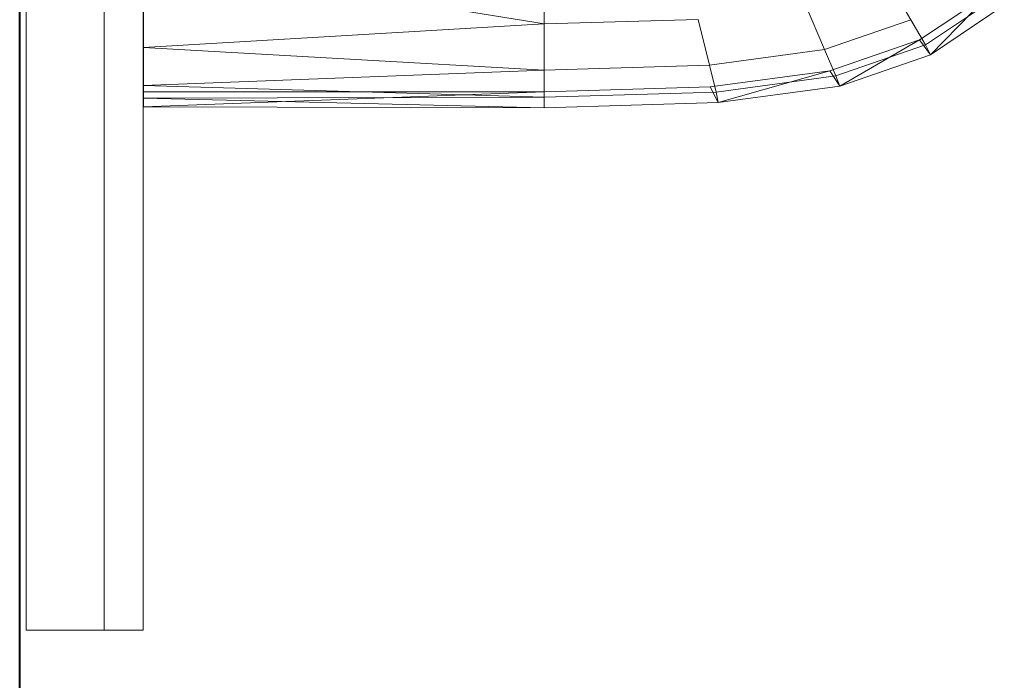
# Model space of a CAD drawing. Header units: metres. Extents: x 391.1 to 427.5, y 12.7 to 28.4.
# Tile 24 of 151: x 404.437 to 404.689, y 26.211 to 26.38. Entities that reach past the tile are written whole.
import ezdxf

# ---------------------------------------------------------------- set-up
doc = ezdxf.new("R2010")
doc.units = ezdxf.units.M
doc.layers.add('01_SUELOS', color=7, linetype='Continuous', lineweight=25, true_color=0x007f00)
for name, color, linetype, lineweight in [('02_MOBILIARIO', 7, 'Continuous', 18), ('A-DETL-____-MBND', 7, 'Continuous', 18), ('A-GENM-____-OTLN', 7, 'Continuous', 18), ('A-WALL-____-MCUT', 7, 'Continuous', 25), ('A-WALL-____-OTLN', 7, 'Continuous', 25)]:
    doc.layers.add(name, color=color, linetype=linetype, lineweight=lineweight)

# ---------------------------------------------------------------- blocks, each defined once
blk = doc.blocks.new('Family - Rentamans P1-154566-04_ENLLUMENAT_P1')
at = {"layer": 'A-DETL-____-MBND', "color": 253, "true_color": 0xaaaaaa}
for p, q in [((0, 0.36146), (0, 0.00406)), ((0, 0.03818), (0, 0.01543)), ((0, 0.03818), (0.10273, 0.02147)), ((0.10273, 0.03978), (0.10273, 0.02147)), ((0.1903, 0.03348), (0.19671, 0.02256)), ((0.19894, 0.01737), (0.21762, 0.02983)), ((0.2005, 0.0161), (0.21918, 0.02865)), ((0.20176, 0.01359), (0.21762, 0.02983)), ((0.16971, 0.02635), (0.17461, 0.0149)), ((0.20176, 0.01359), (0.22069, 0.0263)), ((0.10273, 0.02147), (0, 0.01543)), ((0.1422, 0.02264), (0.10273, 0.02147)), ((0.10273, 0.02147), (0.10273, 0.00966)), ((0.1422, 0.02264), (0.14508, 0.01092)), ((0.17461, 0.0149), (0.19671, 0.02256)), ((0.19671, 0.02256), (0.2005, 0.0161)), ((0, 0.01543), (0, 0.00569)), ((0, 0.01543), (0.10273, 0.00966)), ((0.17596, 0.00947), (0.19894, 0.01737)), ((0.17751, 0.00814), (0.2005, 0.0161)), ((0.17848, 0.00552), (0.19894, 0.01737)), ((0.19894, 0.01737), (0.20176, 0.01359)), ((0.2005, 0.0161), (0.20176, 0.01359)), ((0.14508, 0.01092), (0.17461, 0.0149)), ((0.17461, 0.0149), (0.17751, 0.00814)), ((0.17848, 0.00552), (0.20176, 0.01359)), ((0.14508, 0.01092), (0.10273, 0.00966)), ((0.14508, 0.01092), (0.14679, 0.004)), ((0.10273, 0.00966), (0, 0.00569)), ((0.10273, 0.00966), (0.10273, 0.00269)), ((0.14525, 0.00536), (0.17596, 0.00947)), ((0.14679, 0.004), (0.17751, 0.00814)), ((0.14736, 0.00133), (0.17596, 0.00947)), ((0.17596, 0.00947), (0.17848, 0.00552)), ((0.17751, 0.00814), (0.17848, 0.00552)), ((0, 0.00569), (0, 0.00244)), ((0, 0.00569), (0.10273, 0.00269)), ((0.10273, 0.0041), (0.14525, 0.00536)), ((0.14736, 0.00133), (0.14525, 0.00536)), ((0.14736, 0.00133), (0.17848, 0.00552)), ((0, 0.00406), (0.10273, 0.00411)), ((0, 0.00026), (0.10273, 0.00411)), ((0, 0.00026), (0, 0.00406)), ((0.10273, 0.00269), (0, 0.00244)), ((0.10273, 0.0041), (0.10273, 0)), ((0.10273, 0.00269), (0.14679, 0.004)), ((0.10273, 0.00269), (0.10273, 0)), ((0.14679, 0.004), (0.14736, 0.00133)), ((0, 0.00244), (0, 0.00026)), ((0, 0.00244), (0.10273, 0)), ((0, 0.00026), (0.10273, 0)), ((0.10273, 0), (0.14736, 0.00133))]:
    blk.add_line(p, q, dxfattribs=at)
blk = doc.blocks.new('Family - LONDR55-XX_ZZ-ARQ-CAA-M3D-Londres55-154669-04_ENLLUMENAT_P1')
at = {"layer": 'A-GENM-____-OTLN', "color": 253, "true_color": 0xaaaaaa}
for p, q in [((0.6, 0.03), (0, 0.03)), ((0, 0.03), (0, 0.01)), ((0, 0.03), (0, 0.01)), ((0.6, 0.03), (0, 0.03)), ((0, 0.01), (0.6, 0.01)), ((0, 0.01), (0.6, 0.01)), ((0.6, 0.01), (0, 0.01)), ((0, 0.01), (0, 0)), ((0, 0), (0, 0.01)), ((0, 0.01), (0.6, 0.01)), ((0, 0), (0.6, 0)), ((0.6, 0), (0, 0))]:
    blk.add_line(p, q, dxfattribs=at)
blk = doc.blocks.new('Family - Mirall P1-154670-04_ENLLUMENAT_P1')
blk.add_blockref('Family - LONDR55-XX_ZZ-ARQ-CAA-M3D-Londres55-154669-04_ENLLUMENAT_P1', (0, 0))
blk = doc.blocks.new('Family - Envans P1-154705-04_ENLLUMENAT_P1')
at = {"layer": 'A-WALL-____-MCUT', "color": 253, "true_color": 0xaaaaaa}
blk.add_line((0, 0), (4.55879, 0), dxfattribs=at)
at = {"layer": 'A-WALL-____-OTLN', "color": 253, "true_color": 0xaaaaaa}
blk.add_line((0, 0), (4.55879, 0), dxfattribs=at)
at = {"layer": 'A-WALL-____-OTLN', "color": 253, "lineweight": 18, "true_color": 0xaaaaaa}
blk.add_line((0, 0), (4.55879, 0), dxfattribs=at)
blk = doc.blocks.new('Family - LONDR55-XX_ZZ-ARQ-CAA-M3D-Londres55-154745-04_ENLLUMENAT_P1')
at = {"layer": '01_SUELOS', "color": 9, "true_color": 0xaad4aa}
for p, q in [((0, 2.1), (0, 0)), ((0, 0), (0, 2.1))]:
    blk.add_line(p, q, dxfattribs=at)
blk = doc.blocks.new('Family - LONDR55-XX_ZZ-ARQ-CAA-M3D-Londres55-155045-04_ENLLUMENAT_P1')
at = {"layer": '01_SUELOS', "color": 9, "true_color": 0xaad4aa}
for p, q in [((6.1394, 11.05385), (6.1394, 14.95764)), ((6.1394, 14.95764), (6.1394, 11.05385))]:
    blk.add_line(p, q, dxfattribs=at)
blk = doc.blocks.new('LONDR55-XX_ZZ-ARQ-CAA-M3D-Londres55_ifc-1-04_ENLLUMENAT_P1')
at = {"layer": '01_SUELOS', "color": 253, "lineweight": 18, "true_color": 0xaaaaaa}
for name, p in [('Family - LONDR55-XX_ZZ-ARQ-CAA-M3D-Londres55-155045-04_ENLLUMENAT_P1', (398.29721, 13.12061)), ('Family - LONDR55-XX_ZZ-ARQ-CAA-M3D-Londres55-154745-04_ENLLUMENAT_P1', (404.43662, 25.92946))]:
    blk.add_blockref(name, p, dxfattribs=at)
at = {"layer": '02_MOBILIARIO', "color": 253, "lineweight": 18, "true_color": 0xaaaaaa}
blk.add_blockref('Family - Rentamans P1-154566-04_ENLLUMENAT_P1', (404.46838, 26.35771), dxfattribs=at)
at = {"layer": 'A-GENM-____-OTLN', "color": 253, "lineweight": 18, "true_color": 0xaaaaaa, "rotation": 90}
blk.add_blockref('Family - Mirall P1-154670-04_ENLLUMENAT_P1', (404.46831, 26.22386), dxfattribs=at)
at = {"layer": 'A-WALL-____-OTLN', "color": 253, "lineweight": 18, "true_color": 0xaaaaaa, "rotation": 90}
blk.add_blockref('Family - Envans P1-154705-04_ENLLUMENAT_P1', (404.43662, 23.51946), dxfattribs=at)

msp = doc.modelspace()

# ---------------------------------------------------------------- block references
at = {"lineweight": 5}
msp.add_blockref('LONDR55-XX_ZZ-ARQ-CAA-M3D-Londres55_ifc-1-04_ENLLUMENAT_P1', (0, 0), dxfattribs=at)

doc.saveas('drawing.dxf')
